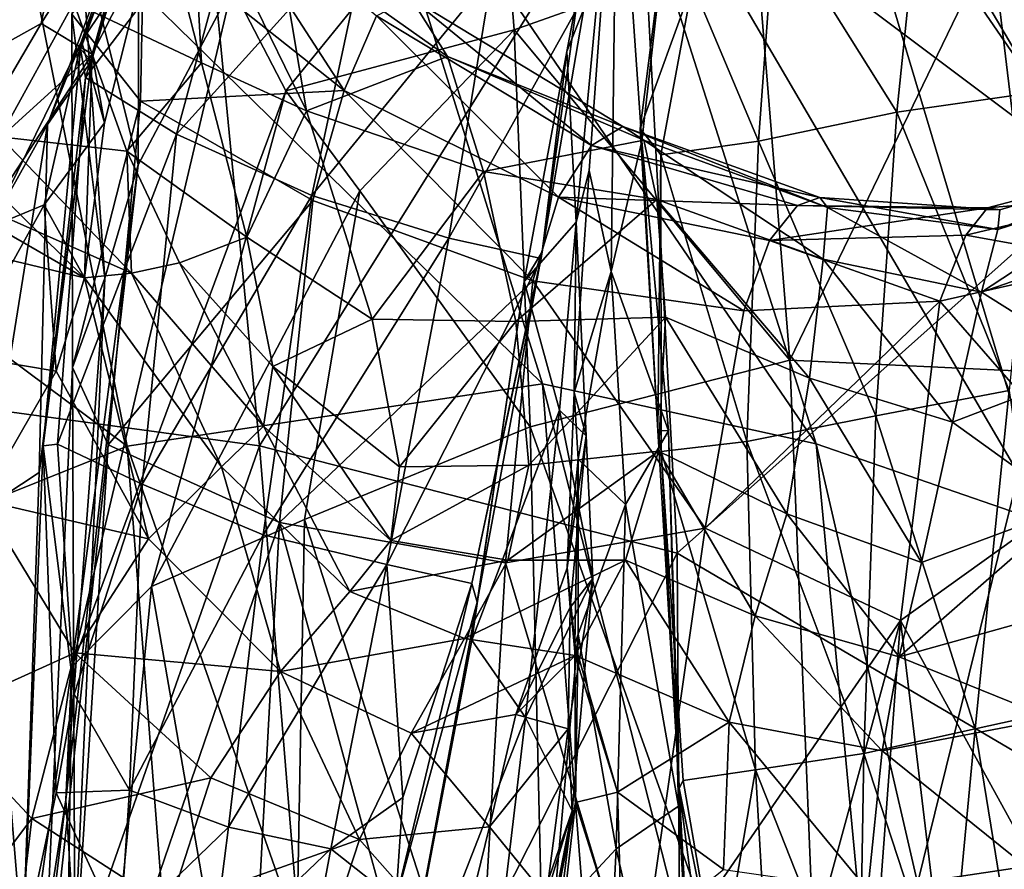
# Model space of a CAD drawing. Extents: x -76 to 76, y -20 to 79.
# Tile 151 of 175: x 2.91 to 4.61, y 9.81 to 11.28. Entities that reach past the tile are written whole.
import ezdxf

# ---------------------------------------------------------------- set-up
doc = ezdxf.new("R2010")
doc.units = 0

msp = doc.modelspace()

# ---------------------------------------------------------------- linework, layer by layer
for points in [[(4.696, 11.8915, 15.8033), (5.4039, 10.9604, 14.8328), (4.4946, 12.5074, 14.8461)], [(5.4039, 10.9604, 14.8328), (5.2051, 11.5149, 13.8989), (4.4946, 12.5074, 14.8461)], [(3.1834, 11.9671, 17.6502), (2.4352, 12.2056, 17.9434), (2.5946, 10.6405, 18.3667)], [(3.3208, 10.542, 18.0162), (3.1834, 11.9671, 17.6502), (2.5946, 10.6405, 18.3667)], [(3.1834, 11.9671, 17.6502), (3.3208, 10.542, 18.0162), (3.9784, 11.5983, 17.2399)], [(4.7707, 11.004, 16.619), (4.696, 11.8915, 15.8033), (3.9784, 11.5983, 17.2399)], [(2.8904, 11.5496, 11.5597), (3.4732, 11.732, 11.905), (3.8108, 10.6488, 11.2159)], [(3.9039, 11.7425, 12.3241), (4.2849, 10.5451, 11.6275), (3.4732, 11.732, 11.905)], [(4.2849, 10.5451, 11.6275), (3.8108, 10.6488, 11.2159), (3.4732, 11.732, 11.905)], [(4.2849, 10.5451, 11.6275), (3.9039, 11.7425, 12.3241), (4.6854, 10.4067, 12.0177)], [(3.9039, 11.7425, 12.3241), (4.3019, 11.6909, 12.7872), (4.6854, 10.4067, 12.0177)], [(3.1625, 11.7263, 0.3694), (3.0114, 11.2284, 0.3808), (3.1812, 11.708, 0.4789)], [(3.1625, 11.7263, 0.3694), (3.1669, 11.6503, 0.2881), (3.0114, 11.2284, 0.3808)], [(2.8486, 11.2204, 1.1363), (2.8463, 11.3516, 0.9523), (3.0293, 11.6963, 0.7592)], [(2.9431, 11.273, 1.1642), (2.8486, 11.2204, 1.1363), (3.0293, 11.6963, 0.7592)], [(2.9431, 11.273, 1.1642), (3.0293, 11.6963, 0.7592), (3.1272, 11.5659, 0.8241)], [(3.0114, 11.2284, 0.3808), (3.0302, 11.2082, 0.4782), (3.1812, 11.708, 0.4789)], [(3.1111, 11.5192, 0.6286), (3.1812, 11.708, 0.4789), (3.0302, 11.2082, 0.4782)], [(3.8694, 10.9289, 0.6769), (3.8529, 11.2242, 0.4669), (3.9401, 11.6826, 0.3837)], [(3.8529, 11.2242, 0.4669), (3.8822, 11.2983, 0.3512), (3.9401, 11.6826, 0.3837)], [(3.8915, 11.0184, 0.6735), (3.8694, 10.9289, 0.6769), (3.9401, 11.6826, 0.3837)], [(3.9295, 10.8434, 0.6771), (3.8915, 11.0184, 0.6735), (3.9401, 11.6826, 0.3837)], [(3.9831, 11.0689, 0.4684), (3.9295, 10.8434, 0.6771), (3.9401, 11.6826, 0.3837)], [(3.9831, 11.0689, 0.4684), (3.9401, 11.6826, 0.3837), (4.0275, 11.4624, 0.3163)], [(5.1833, 10.4102, 12.2619), (4.6854, 10.4067, 12.0177), (4.3019, 11.6909, 12.7872)], [(4.7867, 11.6867, 13.2646), (5.1833, 10.4102, 12.2619), (4.3019, 11.6909, 12.7872)], [(3.1669, 11.6503, 0.2881), (3.0197, 11.1792, 0.3165), (3.0114, 11.2284, 0.3808)], [(3.1669, 11.6503, 0.2881), (3.3059, 11.5558, 0.2233), (3.0197, 11.1792, 0.3165)], [(3.3668, 11.1561, 7.4169), (3.7342, 11.6094, 7.5591), (3.2738, 11.3359, 7.0558)], [(3.7342, 11.6094, 7.5591), (3.3668, 11.1561, 7.4169), (3.7618, 11.2619, 7.77)], [(3.7342, 11.6094, 7.5591), (3.7618, 11.2619, 7.77), (4.1807, 11.4106, 7.8589)], [(3.3208, 10.542, 18.0162), (4.0443, 10.3559, 17.5687), (3.9784, 11.5983, 17.2399)], [(4.7707, 11.004, 16.619), (3.9784, 11.5983, 17.2399), (4.0443, 10.3559, 17.5687)], [(3.1127, 11.5901, 6.4003), (3.0103, 11.4341, 5.8306), (3.1107, 11.0279, 6.416)], [(3.1127, 11.5901, 6.4003), (3.1107, 11.0279, 6.416), (3.2738, 11.3359, 7.0558)], [(3.0312, 11.2195, 1.2796), (2.9431, 11.273, 1.1642), (3.1272, 11.5659, 0.8241)], [(3.0312, 11.2195, 1.2796), (3.1272, 11.5659, 0.8241), (3.1334, 11.4214, 0.874)], [(3.4677, 11.157, 4.4116), (3.1207, 11.4323, 4.7577), (3.2057, 11.5617, 4.4122)], [(3.5236, 11.2859, 4.1779), (3.4677, 11.157, 4.4116), (3.2057, 11.5617, 4.4122)], [(2.8904, 11.5496, 11.5597), (3.092, 10.5414, 10.9072), (2.2878, 11.1406, 11.331)], [(3.092, 10.5414, 10.9072), (2.8904, 11.5496, 11.5597), (3.8108, 10.6488, 11.2159)], [(3.2208, 11.2047, 3.2773), (3.135, 11.5392, 3.4036), (2.9999, 11.3085, 3.0543)], [(3.3059, 11.5558, 0.2233), (3.1775, 11.0812, 0.2564), (3.0197, 11.1792, 0.3165)], [(3.135, 11.5392, 3.4036), (3.2208, 11.2047, 3.2773), (3.203, 11.5307, 3.5955)], [(3.3059, 11.5558, 0.2233), (3.5135, 11.4543, 0.1955), (3.1775, 11.0812, 0.2564)], [(3.203, 11.5307, 3.5955), (3.4025, 11.1216, 3.4788), (3.3515, 11.4247, 3.7602)], [(3.2208, 11.2047, 3.2773), (3.4025, 11.1216, 3.4788), (3.203, 11.5307, 3.5955)], [(4.7203, 11.5292, 0.2772), (4.6705, 11.1546, 0.2794), (4.4643, 11.5055, 0.243)], [(3.1111, 11.5192, 0.6286), (2.9538, 11.0979, 0.6376), (3.0131, 11.2421, 0.9247)], [(2.9538, 11.0979, 0.6376), (3.1111, 11.5192, 0.6286), (3.0302, 11.2082, 0.4782)], [(3.1111, 11.5192, 0.6286), (3.0131, 11.2421, 0.9247), (3.1334, 11.4214, 0.874)], [(4.2132, 11.4561, 0.2461), (4.4643, 11.5055, 0.243), (4.4243, 11.1192, 0.2385)], [(4.6705, 11.1546, 0.2794), (4.4243, 11.1192, 0.2385), (4.4643, 11.5055, 0.243)], [(3.5135, 11.4543, 0.1955), (3.4116, 10.975, 0.2268), (3.1775, 11.0812, 0.2564)], [(3.5135, 11.4543, 0.1955), (3.7234, 11.357, 0.2248), (3.4116, 10.975, 0.2268)], [(3.9801, 11.091, 0.3549), (3.9831, 11.0689, 0.4684), (4.0275, 11.4624, 0.3163)], [(3.9801, 11.091, 0.3549), (4.0275, 11.4624, 0.3163), (4.0707, 11.3412, 0.2803)], [(4.2132, 11.4561, 0.2461), (4.1848, 11.069, 0.2505), (4.0707, 11.3412, 0.2803)], [(4.1848, 11.069, 0.2505), (4.2132, 11.4561, 0.2461), (4.4243, 11.1192, 0.2385)], [(3.0103, 11.4341, 5.8306), (2.996, 11.2888, 5.2874), (3.0534, 10.8319, 5.8106)], [(3.1153, 11.1382, 4.8286), (2.996, 11.2888, 5.2874), (3.1207, 11.4323, 4.7577)], [(3.0103, 11.4341, 5.8306), (3.0534, 10.8319, 5.8106), (3.1107, 11.0279, 6.416)], [(3.0529, 11.1011, 1.4078), (3.1334, 11.4214, 0.874), (3.0131, 11.2421, 0.9247)], [(3.0529, 11.1011, 1.4078), (3.0312, 11.2195, 1.2796), (3.1334, 11.4214, 0.874)], [(3.1153, 11.1382, 4.8286), (3.1207, 11.4323, 4.7577), (3.4677, 11.157, 4.4116)], [(3.6465, 11.2157, 3.6315), (3.3515, 11.4247, 3.7602), (3.4025, 11.1216, 3.4788)], [(3.6465, 11.2157, 3.6315), (3.5828, 11.3173, 3.891), (3.3515, 11.4247, 3.7602)], [(4.2388, 10.6898, 8.1016), (4.1807, 11.4106, 7.8589), (3.7618, 11.2619, 7.77)], [(4.5888, 11.4135, 7.7073), (4.1807, 11.4106, 7.8589), (4.2388, 10.6898, 8.1016)], [(4.6781, 10.6691, 7.9257), (4.5888, 11.4135, 7.7073), (4.2388, 10.6898, 8.1016)], [(4.5888, 11.4135, 7.7073), (4.6781, 10.6691, 7.9257), (4.8757, 11.1791, 7.5251)], [(4.5888, 11.4135, 7.7073), (4.8757, 11.1791, 7.5251), (4.9734, 11.3896, 7.2877)], [(3.7234, 11.357, 0.2248), (3.6487, 10.9011, 0.2543), (3.4116, 10.975, 0.2268)], [(3.7234, 11.357, 0.2248), (3.8686, 11.2948, 0.2853), (3.6487, 10.9011, 0.2543)], [(2.9964, 10.159, 7.0579), (3.2738, 11.3359, 7.0558), (3.1107, 11.0279, 6.416)], [(3.3668, 11.1561, 7.4169), (3.2738, 11.3359, 7.0558), (2.9964, 10.159, 7.0579)], [(4.0156, 11.0457, 0.2959), (3.9801, 11.091, 0.3549), (4.0707, 11.3412, 0.2803)], [(4.1848, 11.069, 0.2505), (4.0156, 11.0457, 0.2959), (4.0707, 11.3412, 0.2803)], [(2.6808, 11.313, 2.8019), (2.8716, 11.0764, 2.6536), (2.9999, 11.3085, 3.0543)], [(2.8716, 11.0764, 2.6536), (3.0915, 11.0519, 2.9174), (2.9999, 11.3085, 3.0543)], [(3.2208, 11.2047, 3.2773), (2.9999, 11.3085, 3.0543), (3.0915, 11.0519, 2.9174)], [(3.5236, 11.2859, 4.1779), (3.5828, 11.3173, 3.891), (3.8957, 11.0615, 4.0443)], [(3.5828, 11.3173, 3.891), (3.9501, 11.0946, 3.7759), (3.8957, 11.0615, 4.0443)], [(3.5828, 11.3173, 3.891), (3.6465, 11.2157, 3.6315), (3.9501, 11.0946, 3.7759)], [(2.996, 11.2888, 5.2874), (2.9973, 10.6776, 5.295), (3.0534, 10.8319, 5.8106)], [(2.996, 11.2888, 5.2874), (3.1153, 11.1382, 4.8286), (2.9973, 10.6776, 5.295)], [(3.4677, 11.157, 4.4116), (3.5236, 11.2859, 4.1779), (3.8385, 10.9723, 4.2674)], [(3.5236, 11.2859, 4.1779), (3.8957, 11.0615, 4.0443), (3.8385, 10.9723, 4.2674)], [(3.8686, 11.2948, 0.2853), (3.8084, 10.8663, 0.3142), (3.6487, 10.9011, 0.2543)], [(3.8102, 10.8774, 0.3818), (3.8084, 10.8663, 0.3142), (3.8686, 11.2948, 0.2853)], [(3.8822, 11.2983, 0.3512), (3.8529, 11.2242, 0.4669), (3.8102, 10.8774, 0.3818)], [(3.8822, 11.2983, 0.3512), (3.8102, 10.8774, 0.3818), (3.8686, 11.2948, 0.2853)], [(2.8486, 11.2204, 1.1363), (2.9431, 11.273, 1.1642), (2.776, 10.9879, 1.5181)], [(2.9431, 11.273, 1.1642), (3.0312, 11.2195, 1.2796), (2.776, 10.9879, 1.5181)], [(3.3668, 11.1561, 7.4169), (3.4946, 10.9829, 7.6565), (3.7618, 11.2619, 7.77)], [(3.7896, 10.5748, 8.0403), (3.7618, 11.2619, 7.77), (3.4946, 10.9829, 7.6565)], [(3.7896, 10.5748, 8.0403), (4.2388, 10.6898, 8.1016), (3.7618, 11.2619, 7.77)], [(2.948, 10.9587, 1.4737), (3.0131, 11.2421, 0.9247), (2.8542, 10.9204, 0.9449)], [(2.9538, 11.0979, 0.6376), (2.8542, 10.9204, 0.9449), (3.0131, 11.2421, 0.9247)], [(2.948, 10.9587, 1.4737), (3.0529, 11.1011, 1.4078), (3.0131, 11.2421, 0.9247)], [(3.0312, 11.2195, 1.2796), (2.8718, 10.9761, 1.7518), (2.776, 10.9879, 1.5181)], [(2.8718, 10.9761, 1.7518), (3.0312, 11.2195, 1.2796), (3.0178, 10.8328, 2.1261)], [(2.9465, 10.5419, 0.3703), (3.0114, 11.2284, 0.3808), (3.0197, 11.1792, 0.3165)], [(3.0114, 11.2284, 0.3808), (2.9465, 10.5419, 0.3703), (3.0302, 11.2082, 0.4782)], [(3.0312, 11.2195, 1.2796), (3.0529, 11.1011, 1.4078), (3.0178, 10.8328, 2.1261)], [(3.709, 11.0169, 3.3785), (3.6465, 11.2157, 3.6315), (3.4025, 11.1216, 3.4788)], [(3.6465, 11.2157, 3.6315), (3.709, 11.0169, 3.3785), (3.9862, 11.0707, 3.546)], [(3.6465, 11.2157, 3.6315), (3.9862, 11.0707, 3.546), (3.9501, 11.0946, 3.7759)], [(3.8529, 11.2242, 0.4669), (3.8694, 10.9289, 0.6769), (3.7791, 10.826, 0.4896)], [(3.8529, 11.2242, 0.4669), (3.7791, 10.826, 0.4896), (3.8102, 10.8774, 0.3818)], [(2.9465, 10.5419, 0.3703), (2.9398, 10.4955, 0.4559), (3.0302, 11.2082, 0.4782)], [(2.9538, 11.0979, 0.6376), (3.0302, 11.2082, 0.4782), (2.9398, 10.4955, 0.4559)], [(3.2992, 10.9032, 3.1405), (3.2208, 11.2047, 3.2773), (3.0915, 11.0519, 2.9174)], [(3.2208, 11.2047, 3.2773), (3.2992, 10.9032, 3.1405), (3.4025, 11.1216, 3.4788)], [(2.9713, 10.5447, 0.3176), (2.9465, 10.5419, 0.3703), (3.0197, 11.1792, 0.3165)], [(2.9713, 10.5447, 0.3176), (3.0197, 11.1792, 0.3165), (3.1775, 11.0812, 0.2564)], [(3.1342, 10.2982, 7.4927), (3.3668, 11.1561, 7.4169), (2.9964, 10.159, 7.0579)], [(3.4136, 10.9666, 4.5118), (3.1153, 11.1382, 4.8286), (3.4677, 11.157, 4.4116)], [(3.3668, 11.1561, 7.4169), (3.1342, 10.2982, 7.4927), (3.4946, 10.9829, 7.6565)], [(3.4136, 10.9666, 4.5118), (3.4677, 11.157, 4.4116), (3.794, 10.8276, 4.3615)], [(3.4677, 11.157, 4.4116), (3.8385, 10.9723, 4.2674), (3.794, 10.8276, 4.3615)], [(4.6705, 11.1546, 0.2794), (4.6186, 10.6377, 0.3019), (4.4243, 11.1192, 0.2385)], [(3.092, 10.5414, 10.9072), (2.341, 10.2405, 10.7713), (2.2878, 11.1406, 11.331)], [(3.1153, 11.1382, 4.8286), (3.0592, 10.5436, 4.8777), (2.9973, 10.6776, 5.295)], [(3.1153, 11.1382, 4.8286), (3.4136, 10.9666, 4.5118), (3.0592, 10.5436, 4.8777)], [(3.2992, 10.9032, 3.1405), (3.5163, 10.7611, 3.2346), (3.4025, 11.1216, 3.4788)], [(3.709, 11.0169, 3.3785), (3.4025, 11.1216, 3.4788), (3.5163, 10.7611, 3.2346)], [(4.1848, 11.069, 0.2505), (4.4243, 11.1192, 0.2385), (4.388, 10.5936, 0.2609)], [(4.6186, 10.6377, 0.3019), (4.388, 10.5936, 0.2609), (4.4243, 11.1192, 0.2385)], [(2.8473, 10.4347, 0.6025), (2.9538, 11.0979, 0.6376), (2.9398, 10.4955, 0.4559)], [(2.9538, 11.0979, 0.6376), (2.8473, 10.4347, 0.6025), (2.8542, 10.9204, 0.9449)], [(3.0529, 11.1011, 1.4078), (2.948, 10.9587, 1.4737), (3.0178, 10.8328, 2.1261)], [(3.1179, 10.4753, 0.2695), (2.9713, 10.5447, 0.3176), (3.1775, 11.0812, 0.2564)], [(3.1179, 10.4753, 0.2695), (3.1775, 11.0812, 0.2564), (3.4116, 10.975, 0.2268)], [(3.8957, 11.0615, 4.0443), (3.9501, 11.0946, 3.7759), (4.2908, 10.9714, 3.8402)], [(4.304, 10.9546, 3.6234), (4.2908, 10.9714, 3.8402), (3.9501, 11.0946, 3.7759)], [(3.9862, 11.0707, 3.546), (4.304, 10.9546, 3.6234), (3.9501, 11.0946, 3.7759)], [(3.9801, 11.091, 0.3549), (4.0105, 10.568, 0.3876), (3.9831, 11.0689, 0.4684)], [(3.9801, 11.091, 0.3549), (4.0156, 11.0457, 0.2959), (4.0105, 10.568, 0.3876)], [(2.8716, 11.0764, 2.6536), (2.6895, 11.0218, 2.3636), (3.0993, 10.8405, 2.5807)], [(2.8716, 11.0764, 2.6536), (3.0993, 10.8405, 2.5807), (3.0915, 11.0519, 2.9174)], [(3.709, 11.0169, 3.3785), (4.009, 10.968, 3.302), (3.9862, 11.0707, 3.546)], [(3.9295, 10.8434, 0.6771), (3.9831, 11.0689, 0.4684), (4.029, 10.5676, 0.491)], [(4.0105, 10.568, 0.3876), (4.029, 10.5676, 0.491), (3.9831, 11.0689, 0.4684)], [(4.304, 10.9546, 3.6234), (3.9862, 11.0707, 3.546), (4.2967, 10.8646, 3.3952)], [(3.9862, 11.0707, 3.546), (4.009, 10.968, 3.302), (4.2967, 10.8646, 3.3952)], [(4.1848, 11.069, 0.2505), (4.1649, 10.5492, 0.2767), (4.0156, 11.0457, 0.2959)], [(4.1649, 10.5492, 0.2767), (4.1848, 11.069, 0.2505), (4.388, 10.5936, 0.2609)], [(3.2992, 10.9032, 3.1405), (3.0915, 11.0519, 2.9174), (3.1823, 10.8588, 2.8149)], [(3.0993, 10.8405, 2.5807), (3.1823, 10.8588, 2.8149), (3.0915, 11.0519, 2.9174)], [(3.8957, 11.0615, 4.0443), (4.2526, 10.9575, 4.1051), (3.8385, 10.9723, 4.2674)], [(4.2526, 10.9575, 4.1051), (3.8957, 11.0615, 4.0443), (4.2908, 10.9714, 3.8402)], [(4.0156, 11.0457, 0.2959), (4.0166, 10.5317, 0.3265), (4.0105, 10.568, 0.3876)], [(4.1649, 10.5492, 0.2767), (4.0166, 10.5317, 0.3265), (4.0156, 11.0457, 0.2959)], [(2.9858, 9.929, 6.4887), (2.9964, 10.159, 7.0579), (3.1107, 11.0279, 6.416)], [(2.9858, 9.929, 6.4887), (3.1107, 11.0279, 6.416), (3.0534, 10.8319, 5.8106)], [(4.8688, 11.0295, 4.1833), (4.8364, 10.9754, 4.431), (4.5814, 10.9535, 4.2037)], [(4.8688, 11.0295, 4.1833), (4.5814, 10.9535, 4.2037), (4.6028, 10.9505, 3.9284)], [(4.8695, 11.004, 3.6367), (4.884, 11.0348, 3.8846), (4.5989, 10.9161, 3.7061)], [(4.884, 11.0348, 3.8846), (4.6028, 10.9505, 3.9284), (4.5989, 10.9161, 3.7061)], [(4.884, 11.0348, 3.8846), (4.8688, 11.0295, 4.1833), (4.6028, 10.9505, 3.9284)], [(2.6895, 11.0218, 2.3636), (2.595, 10.9335, 2.0618), (3.0178, 10.8328, 2.1261)], [(2.6895, 11.0218, 2.3636), (3.0178, 10.8328, 2.1261), (3.0993, 10.8405, 2.5807)], [(3.7647, 10.7568, 3.111), (3.709, 11.0169, 3.3785), (3.5163, 10.7611, 3.2346)], [(3.709, 11.0169, 3.3785), (3.7647, 10.7568, 3.111), (4.009, 10.968, 3.302)], [(3.8694, 10.9289, 0.6769), (3.8915, 11.0184, 0.6735), (3.8657, 10.634, 1.0457)], [(3.8915, 11.0184, 0.6735), (3.9295, 10.8434, 0.6771), (3.8657, 10.634, 1.0457)], [(4.7499, 9.9412, 17.0004), (4.7707, 11.004, 16.619), (4.0443, 10.3559, 17.5687)], [(4.8695, 11.004, 3.6367), (4.5989, 10.9161, 3.7061), (4.5711, 10.8077, 3.4829)], [(4.8312, 10.8984, 3.3901), (4.8695, 11.004, 3.6367), (4.5711, 10.8077, 3.4829)], [(3.1342, 10.2982, 7.4927), (3.3987, 10.4142, 7.8134), (3.4946, 10.9829, 7.6565)], [(3.3987, 10.4142, 7.8134), (3.7896, 10.5748, 8.0403), (3.4946, 10.9829, 7.6565)], [(2.595, 10.9335, 2.0618), (2.8718, 10.9761, 1.7518), (3.0178, 10.8328, 2.1261)], [(3.4136, 10.9666, 4.5118), (3.3558, 10.4089, 4.5674), (3.0592, 10.5436, 4.8777)], [(3.3275, 10.3878, 0.2465), (3.1179, 10.4753, 0.2695), (3.4116, 10.975, 0.2268)], [(3.3275, 10.3878, 0.2465), (3.4116, 10.975, 0.2268), (3.6487, 10.9011, 0.2543)], [(3.4136, 10.9666, 4.5118), (3.794, 10.8276, 4.3615), (3.3558, 10.4089, 4.5674)], [(3.7647, 10.7568, 3.111), (4.0238, 10.7645, 2.9911), (4.009, 10.968, 3.302)], [(4.1596, 10.7752, 4.4025), (3.794, 10.8276, 4.3615), (3.8385, 10.9723, 4.2674)], [(4.2526, 10.9575, 4.1051), (4.2041, 10.8973, 4.3239), (3.8385, 10.9723, 4.2674)], [(4.2041, 10.8973, 4.3239), (4.1596, 10.7752, 4.4025), (3.8385, 10.9723, 4.2674)], [(4.2732, 10.6589, 3.0961), (4.2967, 10.8646, 3.3952), (4.009, 10.968, 3.302)], [(4.0238, 10.7645, 2.9911), (4.2732, 10.6589, 3.0961), (4.009, 10.968, 3.302)], [(4.2526, 10.9575, 4.1051), (4.2908, 10.9714, 3.8402), (4.6028, 10.9505, 3.9284)], [(4.304, 10.9546, 3.6234), (4.5989, 10.9161, 3.7061), (4.2908, 10.9714, 3.8402)], [(4.5989, 10.9161, 3.7061), (4.6028, 10.9505, 3.9284), (4.2908, 10.9714, 3.8402)], [(4.8364, 10.9754, 4.431), (4.7993, 10.86, 4.5253), (4.5437, 10.9067, 4.429)], [(4.8364, 10.9754, 4.431), (4.5437, 10.9067, 4.429), (4.5814, 10.9535, 4.2037)], [(2.948, 10.9587, 1.4737), (2.8038, 10.6986, 1.4854), (2.9689, 10.6709, 2.027)], [(2.8038, 10.6986, 1.4854), (2.948, 10.9587, 1.4737), (2.8542, 10.9204, 0.9449)], [(2.948, 10.9587, 1.4737), (2.9689, 10.6709, 2.027), (3.0178, 10.8328, 2.1261)], [(4.2526, 10.9575, 4.1051), (4.5814, 10.9535, 4.2037), (4.2041, 10.8973, 4.3239)], [(4.5814, 10.9535, 4.2037), (4.5437, 10.9067, 4.429), (4.2041, 10.8973, 4.3239)], [(4.5814, 10.9535, 4.2037), (4.2526, 10.9575, 4.1051), (4.6028, 10.9505, 3.9284)], [(4.304, 10.9546, 3.6234), (4.2967, 10.8646, 3.3952), (4.5711, 10.8077, 3.4829)], [(4.5989, 10.9161, 3.7061), (4.304, 10.9546, 3.6234), (4.5711, 10.8077, 3.4829)], [(3.8694, 10.9289, 0.6769), (3.8404, 10.6037, 0.67), (3.7791, 10.826, 0.4896)], [(3.8694, 10.9289, 0.6769), (3.8865, 10.5592, 1.0334), (3.8404, 10.6037, 0.67)], [(3.8865, 10.5592, 1.0334), (3.8694, 10.9289, 0.6769), (3.8657, 10.634, 1.0457)], [(3.3439, 10.6788, 2.9595), (3.2992, 10.9032, 3.1405), (3.1823, 10.8588, 2.8149)], [(3.2992, 10.9032, 3.1405), (3.3439, 10.6788, 2.9595), (3.5163, 10.7611, 3.2346)], [(3.5416, 10.3364, 0.269), (3.3275, 10.3878, 0.2465), (3.6487, 10.9011, 0.2543)], [(3.5416, 10.3364, 0.269), (3.6487, 10.9011, 0.2543), (3.8084, 10.8663, 0.3142)], [(4.1596, 10.7752, 4.4025), (4.2041, 10.8973, 4.3239), (4.4987, 10.7919, 4.5015)], [(4.2041, 10.8973, 4.3239), (4.5437, 10.9067, 4.429), (4.4987, 10.7919, 4.5015)], [(4.7993, 10.86, 4.5253), (4.4987, 10.7919, 4.5015), (4.5437, 10.9067, 4.429)], [(4.7746, 10.6796, 3.0951), (4.8312, 10.8984, 3.3901), (4.5711, 10.8077, 3.4829)], [(3.6979, 10.2712, 0.3793), (3.6888, 10.3034, 0.3192), (3.8102, 10.8774, 0.3818)], [(3.6888, 10.3034, 0.3192), (3.8084, 10.8663, 0.3142), (3.8102, 10.8774, 0.3818)], [(3.6979, 10.2712, 0.3793), (3.8102, 10.8774, 0.3818), (3.7791, 10.826, 0.4896)], [(3.0993, 10.8405, 2.5807), (3.328, 10.5755, 2.7014), (3.1823, 10.8588, 2.8149)], [(3.328, 10.5755, 2.7014), (3.3439, 10.6788, 2.9595), (3.1823, 10.8588, 2.8149)], [(3.6888, 10.3034, 0.3192), (3.5416, 10.3364, 0.269), (3.8084, 10.8663, 0.3142)], [(4.2732, 10.6589, 3.0961), (4.5208, 10.5829, 3.2046), (4.2967, 10.8646, 3.3952)], [(4.5208, 10.5829, 3.2046), (4.5711, 10.8077, 3.4829), (4.2967, 10.8646, 3.3952)], [(4.7993, 10.86, 4.5253), (4.7695, 10.4822, 4.5312), (4.4987, 10.7919, 4.5015)], [(3.0993, 10.8405, 2.5807), (3.0178, 10.8328, 2.1261), (3.2553, 10.5054, 2.4615)], [(3.328, 10.5755, 2.7014), (3.0993, 10.8405, 2.5807), (3.2553, 10.5054, 2.4615)], [(3.9295, 10.8434, 0.6771), (3.8729, 10.5187, 1.0338), (3.8657, 10.634, 1.0457)], [(3.9295, 10.8434, 0.6771), (3.9547, 10.4401, 0.6678), (3.8729, 10.5187, 1.0338)], [(3.9547, 10.4401, 0.6678), (3.9295, 10.8434, 0.6771), (4.029, 10.5676, 0.491)], [(2.9689, 10.6709, 2.027), (3.1288, 10.3806, 2.3358), (3.0178, 10.8328, 2.1261)], [(3.0014, 9.6781, 5.9007), (2.9858, 9.929, 6.4887), (3.0534, 10.8319, 5.8106)], [(3.0014, 9.6781, 5.9007), (3.0534, 10.8319, 5.8106), (2.9973, 10.6776, 5.295)], [(3.1288, 10.3806, 2.3358), (3.2553, 10.5054, 2.4615), (3.0178, 10.8328, 2.1261)], [(3.794, 10.8276, 4.3615), (3.7469, 10.339, 4.3998), (3.3558, 10.4089, 4.5674)], [(3.6888, 10.2053, 0.476), (3.7791, 10.826, 0.4896), (3.8404, 10.6037, 0.67)], [(3.6888, 10.2053, 0.476), (3.6979, 10.2712, 0.3793), (3.7791, 10.826, 0.4896)], [(4.0923, 10.3994, 4.4106), (3.7469, 10.339, 4.3998), (3.794, 10.8276, 4.3615)], [(4.1596, 10.7752, 4.4025), (4.0923, 10.3994, 4.4106), (3.794, 10.8276, 4.3615)], [(4.5208, 10.5829, 3.2046), (4.7746, 10.6796, 3.0951), (4.5711, 10.8077, 3.4829)], [(4.1596, 10.7752, 4.4025), (4.4987, 10.7919, 4.5015), (4.0923, 10.3994, 4.4106)], [(4.4987, 10.7919, 4.5015), (4.4309, 10.2396, 4.4965), (4.0923, 10.3994, 4.4106)], [(4.7695, 10.4822, 4.5312), (4.4309, 10.2396, 4.4965), (4.4987, 10.7919, 4.5015)], [(3.3439, 10.6788, 2.9595), (3.5634, 10.5056, 3.0317), (3.5163, 10.7611, 3.2346)], [(3.7647, 10.7568, 3.111), (3.5163, 10.7611, 3.2346), (3.5634, 10.5056, 3.0317)], [(3.7873, 10.5081, 2.8573), (3.7647, 10.7568, 3.111), (3.5634, 10.5056, 3.0317)], [(3.7647, 10.7568, 3.111), (3.7873, 10.5081, 2.8573), (4.0238, 10.7645, 2.9911)], [(3.7873, 10.5081, 2.8573), (4.0119, 10.5324, 2.6953), (4.0238, 10.7645, 2.9911)], [(4.0238, 10.7645, 2.9911), (4.0119, 10.5324, 2.6953), (4.2338, 10.4242, 2.8045)], [(4.2732, 10.6589, 3.0961), (4.0238, 10.7645, 2.9911), (4.2338, 10.4242, 2.8045)], [(2.8038, 10.6986, 1.4854), (2.8403, 10.4479, 2.0096), (2.9689, 10.6709, 2.027)], [(4.2388, 10.6898, 8.1016), (3.7896, 10.5748, 8.0403), (4.3018, 9.1424, 8.4618)], [(4.6781, 10.6691, 7.9257), (4.2388, 10.6898, 8.1016), (4.3018, 9.1424, 8.4618)], [(3.1288, 10.3806, 2.3358), (2.9689, 10.6709, 2.027), (2.8403, 10.4479, 2.0096)], [(2.9424, 9.4765, 5.4096), (3.0014, 9.6781, 5.9007), (2.9973, 10.6776, 5.295)], [(2.9424, 9.4765, 5.4096), (2.9973, 10.6776, 5.295), (3.0592, 10.5436, 4.8777)], [(3.328, 10.5755, 2.7014), (3.5482, 10.378, 2.7964), (3.3439, 10.6788, 2.9595)], [(3.5482, 10.378, 2.7964), (3.5634, 10.5056, 3.0317), (3.3439, 10.6788, 2.9595)], [(4.7746, 10.6796, 3.0951), (4.5208, 10.5829, 3.2046), (4.725, 10.4356, 2.8148)], [(4.2732, 10.6589, 3.0961), (4.2338, 10.4242, 2.8045), (4.4669, 10.3398, 2.9294)], [(4.5208, 10.5829, 3.2046), (4.2732, 10.6589, 3.0961), (4.4669, 10.3398, 2.9294)], [(4.7761, 9.0815, 8.2782), (4.6781, 10.6691, 7.9257), (4.3018, 9.1424, 8.4618)], [(3.3208, 10.542, 18.0162), (2.5946, 10.6405, 18.3667), (2.7654, 8.9562, 18.4727)], [(3.092, 10.5414, 10.9072), (3.8108, 10.6488, 11.2159), (4.0298, 7.8663, 9.645)], [(4.2849, 10.5451, 11.6275), (4.5456, 7.7664, 9.8759), (3.8108, 10.6488, 11.2159)], [(4.5456, 7.7664, 9.8759), (4.0298, 7.8663, 9.645), (3.8108, 10.6488, 11.2159)], [(4.6186, 10.6377, 0.3019), (4.5598, 10.0518, 0.3024), (4.388, 10.5936, 0.2609)], [(4.5598, 10.0518, 0.3024), (4.6186, 10.6377, 0.3019), (4.6967, 10.0816, 0.3582)], [(3.8865, 10.5592, 1.0334), (3.8657, 10.634, 1.0457), (3.8537, 10.3304, 1.601)], [(3.8537, 10.3304, 1.601), (3.8657, 10.634, 1.0457), (3.8729, 10.5187, 1.0338)], [(3.7816, 10.0713, 0.6356), (3.6888, 10.2053, 0.476), (3.8404, 10.6037, 0.67)], [(3.7816, 10.0713, 0.6356), (3.8404, 10.6037, 0.67), (3.8978, 10.3119, 0.9999)], [(3.8865, 10.5592, 1.0334), (3.8978, 10.3119, 0.9999), (3.8404, 10.6037, 0.67)], [(4.1649, 10.5492, 0.2767), (4.388, 10.5936, 0.2609), (4.3671, 10.0093, 0.2706)], [(4.5598, 10.0518, 0.3024), (4.3671, 10.0093, 0.2706), (4.388, 10.5936, 0.2609)], [(3.328, 10.5755, 2.7014), (3.2553, 10.5054, 2.4615), (3.4773, 10.2894, 2.5818)], [(3.5482, 10.378, 2.7964), (3.328, 10.5755, 2.7014), (3.4773, 10.2894, 2.5818)], [(3.7896, 10.5748, 8.0403), (3.3987, 10.4142, 7.8134), (3.8239, 9.0914, 8.4443)], [(3.7896, 10.5748, 8.0403), (3.8239, 9.0914, 8.4443), (4.3018, 9.1424, 8.4618)], [(3.9547, 10.4401, 0.6678), (4.029, 10.5676, 0.491), (4.0466, 9.9179, 0.4732)], [(4.0476, 9.9494, 0.3808), (4.0105, 10.568, 0.3876), (4.0166, 10.5317, 0.3265)], [(4.0105, 10.568, 0.3876), (4.0476, 9.9494, 0.3808), (4.029, 10.5676, 0.491)], [(4.0476, 9.9494, 0.3808), (4.0466, 9.9179, 0.4732), (4.029, 10.5676, 0.491)], [(4.5208, 10.5829, 3.2046), (4.4669, 10.3398, 2.9294), (4.725, 10.4356, 2.8148)], [(3.8588, 10.2616, 1.5889), (3.8865, 10.5592, 1.0334), (3.8537, 10.3304, 1.601)], [(3.8865, 10.5592, 1.0334), (3.8588, 10.2616, 1.5889), (3.8978, 10.3119, 0.9999)], [(3.092, 10.5414, 10.9072), (3.308, 7.7673, 9.5308), (2.341, 10.2405, 10.7713)], [(3.434, 9.1512, 17.9675), (3.3208, 10.542, 18.0162), (2.7654, 8.9562, 18.4727)], [(2.9465, 10.5419, 0.3703), (2.969, 9.941, 0.3484), (2.9116, 9.6694, 0.3962)], [(2.9398, 10.4955, 0.4559), (2.9465, 10.5419, 0.3703), (2.9116, 9.6694, 0.3962)], [(2.9809, 9.3136, 5.0027), (2.9424, 9.4765, 5.4096), (3.0592, 10.5436, 4.8777)], [(2.9465, 10.5419, 0.3703), (2.9713, 10.5447, 0.3176), (3, 10.1121, 0.3155)], [(2.969, 9.941, 0.3484), (2.9465, 10.5419, 0.3703), (3, 10.1121, 0.3155)], [(2.9713, 10.5447, 0.3176), (3.1179, 10.4753, 0.2695), (3, 10.1121, 0.3155)], [(2.9809, 9.3136, 5.0027), (3.0592, 10.5436, 4.8777), (3.3558, 10.4089, 4.5674)], [(3.308, 7.7673, 9.5308), (3.092, 10.5414, 10.9072), (4.0298, 7.8663, 9.645)], [(3.3208, 10.542, 18.0162), (3.434, 9.1512, 17.9675), (4.0443, 10.3559, 17.5687)], [(4.1649, 10.5492, 0.2767), (4.1797, 9.9811, 0.2833), (4.0166, 10.5317, 0.3265)], [(4.1797, 9.9811, 0.2833), (4.1649, 10.5492, 0.2767), (4.3671, 10.0093, 0.2706)], [(4.2849, 10.5451, 11.6275), (4.6854, 10.4067, 12.0177), (4.9584, 7.6259, 10.0732)], [(4.5456, 7.7664, 9.8759), (4.2849, 10.5451, 11.6275), (4.9584, 7.6259, 10.0732)], [(3.7509, 10.3441, 2.6455), (3.9548, 10.3439, 2.497), (4.0119, 10.5324, 2.6953)], [(3.7873, 10.5081, 2.8573), (3.7509, 10.3441, 2.6455), (4.0119, 10.5324, 2.6953)], [(3.8669, 10.1989, 1.5913), (3.8537, 10.3304, 1.601), (3.8729, 10.5187, 1.0338)], [(3.8669, 10.1989, 1.5913), (3.8729, 10.5187, 1.0338), (3.8727, 10.2156, 0.9967)], [(3.9547, 10.4401, 0.6678), (3.8727, 10.2156, 0.9967), (3.8729, 10.5187, 1.0338)], [(3.9548, 10.3439, 2.497), (4.1788, 10.2473, 2.599), (4.0119, 10.5324, 2.6953)], [(4.1788, 10.2473, 2.599), (4.2338, 10.4242, 2.8045), (4.0119, 10.5324, 2.6953)], [(4.1797, 9.9811, 0.2833), (4.0544, 9.9626, 0.3252), (4.0166, 10.5317, 0.3265)], [(4.0544, 9.9626, 0.3252), (4.0476, 9.9494, 0.3808), (4.0166, 10.5317, 0.3265)], [(3.1288, 10.3806, 2.3358), (3.3571, 10.1508, 2.441), (3.2553, 10.5054, 2.4615)], [(3.3571, 10.1508, 2.441), (3.4773, 10.2894, 2.5818), (3.2553, 10.5054, 2.4615)], [(3.7509, 10.3441, 2.6455), (3.7873, 10.5081, 2.8573), (3.5482, 10.378, 2.7964)], [(3.7873, 10.5081, 2.8573), (3.5634, 10.5056, 3.0317), (3.5482, 10.378, 2.7964)], [(2.8473, 10.4347, 0.6025), (2.9398, 10.4955, 0.4559), (2.9116, 9.6694, 0.3962)], [(4.7695, 10.4822, 4.5312), (4.7593, 9.6411, 4.5134), (4.4309, 10.2396, 4.4965)], [(3.1179, 10.4753, 0.2695), (3.0957, 9.9457, 0.2851), (3, 10.1121, 0.3155)], [(3.1179, 10.4753, 0.2695), (3.3275, 10.3878, 0.2465), (3.0957, 9.9457, 0.2851)], [(3.0016, 10.1835, 2.2677), (2.8403, 10.4479, 2.0096), (2.7603, 10.0743, 1.9735)], [(2.7676, 9.6973, 0.5473), (2.8473, 10.4347, 0.6025), (2.9116, 9.6694, 0.3962)], [(3.0016, 10.1835, 2.2677), (3.1288, 10.3806, 2.3358), (2.8403, 10.4479, 2.0096)], [(3.9547, 10.4401, 0.6678), (3.9383, 9.8442, 0.6254), (3.8727, 10.2156, 0.9967)], [(3.9383, 9.8442, 0.6254), (3.9547, 10.4401, 0.6678), (4.0466, 9.9179, 0.4732)], [(4.7077, 10.2546, 2.6117), (4.725, 10.4356, 2.8148), (4.4281, 10.1766, 2.7158)], [(4.725, 10.4356, 2.8148), (4.4669, 10.3398, 2.9294), (4.4281, 10.1766, 2.7158)], [(3.3987, 10.4142, 7.8134), (3.1342, 10.2982, 7.4927), (3.3717, 8.928, 8.2377)], [(3.3987, 10.4142, 7.8134), (3.3717, 8.928, 8.2377), (3.8239, 9.0914, 8.4443)], [(4.1788, 10.2473, 2.599), (4.4281, 10.1766, 2.7158), (4.2338, 10.4242, 2.8045)], [(4.4281, 10.1766, 2.7158), (4.4669, 10.3398, 2.9294), (4.2338, 10.4242, 2.8045)], [(3.2889, 9.1785, 4.6674), (2.9809, 9.3136, 5.0027), (3.3558, 10.4089, 4.5674)], [(3.2889, 9.1785, 4.6674), (3.3558, 10.4089, 4.5674), (3.6818, 9.2178, 4.4552)], [(3.3558, 10.4089, 4.5674), (3.7469, 10.339, 4.3998), (3.6818, 9.2178, 4.4552)], [(4.0923, 10.3994, 4.4106), (3.9749, 9.5776, 4.4178), (3.7469, 10.339, 4.3998)], [(3.9749, 9.5776, 4.4178), (4.0923, 10.3994, 4.4106), (4.4309, 10.2396, 4.4965)], [(3.1288, 10.3806, 2.3358), (3.0016, 10.1835, 2.2677), (3.3571, 10.1508, 2.441)], [(3.3275, 10.3878, 0.2465), (3.2673, 9.8817, 0.2706), (3.0957, 9.9457, 0.2851)], [(3.3275, 10.3878, 0.2465), (3.5416, 10.3364, 0.269), (3.2673, 9.8817, 0.2706)], [(3.7509, 10.3441, 2.6455), (3.5482, 10.378, 2.7964), (3.4773, 10.2894, 2.5818)], [(3.434, 9.1512, 17.9675), (4.0522, 9.0715, 17.5236), (4.0443, 10.3559, 17.5687)], [(4.7499, 9.9412, 17.0004), (4.0443, 10.3559, 17.5687), (4.0522, 9.0715, 17.5236)], [(3.5416, 10.3364, 0.269), (3.4445, 9.8442, 0.2881), (3.2673, 9.8817, 0.2706)], [(3.4445, 9.8442, 0.2881), (3.5416, 10.3364, 0.269), (3.5691, 9.9332, 0.3201)], [(3.6761, 10.2083, 2.4845), (3.7509, 10.3441, 2.6455), (3.4773, 10.2894, 2.5818)], [(3.5416, 10.3364, 0.269), (3.6888, 10.3034, 0.3192), (3.5691, 9.9332, 0.3201)], [(3.7509, 10.3441, 2.6455), (3.6761, 10.2083, 2.4845), (3.9548, 10.3439, 2.497)], [(3.6761, 10.2083, 2.4845), (3.8675, 10.1789, 2.2338), (3.9548, 10.3439, 2.497)], [(3.9749, 9.5776, 4.4178), (3.6818, 9.2178, 4.4552), (3.7469, 10.339, 4.3998)], [(3.8588, 10.2616, 1.5889), (3.8537, 10.3304, 1.601), (3.765, 10.0765, 2.115)], [(3.8537, 10.3304, 1.601), (3.8675, 10.1789, 2.2338), (3.765, 10.0765, 2.115)], [(3.8537, 10.3304, 1.601), (3.8669, 10.1989, 1.5913), (3.8675, 10.1789, 2.2338)], [(3.9548, 10.3439, 2.497), (3.8675, 10.1789, 2.2338), (4.1338, 10.0634, 2.4646)], [(4.1788, 10.2473, 2.599), (3.9548, 10.3439, 2.497), (4.1338, 10.0634, 2.4646)], [(3.8624, 9.9097, 0.9482), (3.7816, 10.0713, 0.6356), (3.8978, 10.3119, 0.9999)], [(3.8588, 10.2616, 1.5889), (3.8555, 10.052, 1.556), (3.8978, 10.3119, 0.9999)], [(3.8624, 9.9097, 0.9482), (3.8978, 10.3119, 0.9999), (3.8555, 10.052, 1.556)], [(3.1342, 10.2982, 7.4927), (2.9964, 10.159, 7.0579), (2.9744, 8.6519, 7.854)], [(3.1342, 10.2982, 7.4927), (2.9744, 8.6519, 7.854), (3.3717, 8.928, 8.2377)], [(3.6979, 10.2712, 0.3793), (3.5571, 9.7555, 0.3577), (3.6888, 10.3034, 0.3192)], [(3.5571, 9.7555, 0.3577), (3.5691, 9.9332, 0.3201), (3.6888, 10.3034, 0.3192)], [(3.6761, 10.2083, 2.4845), (3.4773, 10.2894, 2.5818), (3.3571, 10.1508, 2.441)], [(3.6979, 10.2712, 0.3793), (3.6888, 10.2053, 0.476), (3.5505, 9.4802, 0.4139)], [(3.5571, 9.7555, 0.3577), (3.6979, 10.2712, 0.3793), (3.5505, 9.4802, 0.4139)], [(3.8588, 10.2616, 1.5889), (3.765, 10.0765, 2.115), (3.8555, 10.052, 1.556)], [(4.1788, 10.2473, 2.599), (4.1338, 10.0634, 2.4646), (4.3989, 10.014, 2.5606)], [(4.4281, 10.1766, 2.7158), (4.1788, 10.2473, 2.599), (4.3989, 10.014, 2.5606)], [(4.7077, 10.2546, 2.6117), (4.4281, 10.1766, 2.7158), (4.6921, 10.0696, 2.4789)], [(3.308, 7.7673, 9.5308), (2.5959, 7.5329, 9.5553), (2.341, 10.2405, 10.7713)], [(4.1075, 9.0544, 4.4587), (3.9749, 9.5776, 4.4178), (4.4309, 10.2396, 4.4965)], [(4.3033, 8.5338, 4.4678), (4.1075, 9.0544, 4.4587), (4.4309, 10.2396, 4.4965)], [(4.5706, 9.072, 4.4883), (4.3033, 8.5338, 4.4678), (4.4309, 10.2396, 4.4965)], [(4.7593, 9.6411, 4.5134), (4.5706, 9.072, 4.4883), (4.4309, 10.2396, 4.4965)], [(3.9383, 9.8442, 0.6254), (3.8295, 9.7269, 0.9331), (3.8727, 10.2156, 0.9967)], [(3.8681, 9.9243, 1.5562), (3.8727, 10.2156, 0.9967), (3.8295, 9.7269, 0.9331)], [(3.8681, 9.9243, 1.5562), (3.8669, 10.1989, 1.5913), (3.8727, 10.2156, 0.9967)], [(3.5835, 10.0445, 2.3832), (3.6761, 10.2083, 2.4845), (3.3571, 10.1508, 2.441)], [(3.6888, 10.2053, 0.476), (3.7816, 10.0713, 0.6356), (3.5505, 9.4802, 0.4139)], [(3.6761, 10.2083, 2.4845), (3.5835, 10.0445, 2.3832), (3.8675, 10.1789, 2.2338)], [(3.8669, 10.1989, 1.5913), (3.8681, 9.9243, 1.5562), (3.9409, 9.9424, 2.1191)], [(3.8669, 10.1989, 1.5913), (3.9409, 9.9424, 2.1191), (3.8675, 10.1789, 2.2338)], [(2.9271, 9.8966, 2.2004), (3.0016, 10.1835, 2.2677), (2.7603, 10.0743, 1.9735)], [(3.0016, 10.1835, 2.2677), (2.9271, 9.8966, 2.2004), (3.2366, 9.9671, 2.3406)], [(3.0016, 10.1835, 2.2677), (3.2366, 9.9671, 2.3406), (3.3571, 10.1508, 2.441)], [(3.5835, 10.0445, 2.3832), (3.765, 10.0765, 2.115), (3.8675, 10.1789, 2.2338)], [(4.1338, 10.0634, 2.4646), (3.8675, 10.1789, 2.2338), (3.9409, 9.9424, 2.1191)], [(4.4281, 10.1766, 2.7158), (4.3989, 10.014, 2.5606), (4.6921, 10.0696, 2.4789)], [(2.9964, 10.159, 7.0579), (2.9858, 9.929, 6.4887), (2.7262, 8.262, 7.3866)], [(2.9964, 10.159, 7.0579), (2.7262, 8.262, 7.3866), (2.9744, 8.6519, 7.854)], [(3.3571, 10.1508, 2.441), (3.2366, 9.9671, 2.3406), (3.4943, 9.8602, 2.3091)], [(3.5835, 10.0445, 2.3832), (3.3571, 10.1508, 2.441), (3.4943, 9.8602, 2.3091)], [(2.969, 9.941, 0.3484), (3, 10.1121, 0.3155), (3.0957, 9.9457, 0.2851)], [(2.9271, 9.8966, 2.2004), (2.7603, 10.0743, 1.9735), (2.6829, 9.5725, 1.9441)], [(3.765, 10.0765, 2.115), (3.5835, 10.0445, 2.3832), (3.7191, 9.8821, 2.0789)], [(3.765, 10.0765, 2.115), (3.7191, 9.8821, 2.0789), (3.8555, 10.052, 1.556)], [(4.5598, 10.0518, 0.3024), (4.6967, 10.0816, 0.3582), (4.6179, 9.6934, 0.3468)], [(3.7816, 10.0713, 0.6356), (3.7097, 9.4686, 0.5871), (3.5505, 9.4802, 0.4139)], [(3.7816, 10.0713, 0.6356), (3.8624, 9.9097, 0.9482), (3.7097, 9.4686, 0.5871)], [(4.1241, 9.8081, 2.3866), (4.1338, 10.0634, 2.4646), (3.9409, 9.9424, 2.1191)], [(4.1241, 9.8081, 2.3866), (4.3739, 9.7728, 2.4609), (4.1338, 10.0634, 2.4646)], [(4.3739, 9.7728, 2.4609), (4.3989, 10.014, 2.5606), (4.1338, 10.0634, 2.4646)], [(4.6475, 9.8138, 2.4091), (4.6921, 10.0696, 2.4789), (4.3989, 10.014, 2.5606)], [(3.5835, 10.0445, 2.3832), (3.4943, 9.8602, 2.3091), (3.7191, 9.8821, 2.0789)], [(3.817, 9.7614, 1.5036), (3.8555, 10.052, 1.556), (3.7191, 9.8821, 2.0789)], [(3.817, 9.7614, 1.5036), (3.8624, 9.9097, 0.9482), (3.8555, 10.052, 1.556)], [(4.5598, 10.0518, 0.3024), (4.5137, 9.5609, 0.309), (4.3671, 10.0093, 0.2706)], [(4.5137, 9.5609, 0.309), (4.5598, 10.0518, 0.3024), (4.6179, 9.6934, 0.3468)], [(4.1797, 9.9811, 0.2833), (4.3671, 10.0093, 0.2706), (4.3589, 9.5261, 0.2879)], [(4.5137, 9.5609, 0.309), (4.3589, 9.5261, 0.2879), (4.3671, 10.0093, 0.2706)], [(4.3739, 9.7728, 2.4609), (4.6475, 9.8138, 2.4091), (4.3989, 10.014, 2.5606)], [(4.0544, 9.9626, 0.3252), (4.1797, 9.9811, 0.2833), (4.1158, 9.6094, 0.3231)], [(4.1797, 9.9811, 0.2833), (4.207, 9.5122, 0.2955), (4.1158, 9.6094, 0.3231)], [(4.207, 9.5122, 0.2955), (4.1797, 9.9811, 0.2833), (4.3589, 9.5261, 0.2879)], [(2.9271, 9.8966, 2.2004), (3.1647, 9.743, 2.2471), (3.2366, 9.9671, 2.3406)], [(3.4943, 9.8602, 2.3091), (3.2366, 9.9671, 2.3406), (3.1647, 9.743, 2.2471)], [(4.0476, 9.9494, 0.3808), (4.0544, 9.9626, 0.3252), (4.1158, 9.6094, 0.3231)], [(2.969, 9.941, 0.3484), (3.0797, 9.7002, 0.3255), (2.9116, 9.6694, 0.3962)], [(3.0797, 9.7002, 0.3255), (2.969, 9.941, 0.3484), (3.0957, 9.9457, 0.2851)], [(3.0797, 9.7002, 0.3255), (3.0957, 9.9457, 0.2851), (3.2673, 9.8817, 0.2706)], [(3.8681, 9.9243, 1.5562), (3.9486, 9.6683, 2.0869), (3.9409, 9.9424, 2.1191)], [(4.1241, 9.8081, 2.3866), (3.9409, 9.9424, 2.1191), (3.9486, 9.6683, 2.0869)], [(4.0466, 9.9179, 0.4732), (4.0476, 9.9494, 0.3808), (4.0893, 9.1842, 0.4093)], [(4.0476, 9.9494, 0.3808), (4.1121, 9.4515, 0.357), (4.0893, 9.1842, 0.4093)], [(4.1121, 9.4515, 0.357), (4.0476, 9.9494, 0.3808), (4.1158, 9.6094, 0.3231)], [(4.6532, 8.8181, 17.0413), (4.7499, 9.9412, 17.0004), (4.0522, 9.0715, 17.5236)], [(2.9858, 9.929, 6.4887), (3.0014, 9.6781, 5.9007), (2.7216, 7.7575, 6.9285)], [(2.9858, 9.929, 6.4887), (2.7216, 7.7575, 6.9285), (2.7262, 8.262, 7.3866)], [(3.4445, 9.8442, 0.2881), (3.5691, 9.9332, 0.3201), (3.5571, 9.7555, 0.3577)], [(3.8269, 9.5642, 1.4918), (3.8681, 9.9243, 1.5562), (3.8295, 9.7269, 0.9331)], [(3.8681, 9.9243, 1.5562), (3.8269, 9.5642, 1.4918), (3.9486, 9.6683, 2.0869)], [(3.8624, 9.9097, 0.9482), (3.8028, 9.4254, 0.877), (3.7097, 9.4686, 0.5871)], [(3.817, 9.7614, 1.5036), (3.7611, 9.3903, 1.3969), (3.8624, 9.9097, 0.9482)], [(3.7611, 9.3903, 1.3969), (3.8028, 9.4254, 0.877), (3.8624, 9.9097, 0.9482)], [(3.9383, 9.8442, 0.6254), (4.0466, 9.9179, 0.4732), (4.0893, 9.1842, 0.4093)], [(2.8901, 9.5811, 2.1593), (2.9271, 9.8966, 2.2004), (2.6829, 9.5725, 1.9441)], [(2.9271, 9.8966, 2.2004), (2.8901, 9.5811, 2.1593), (3.1647, 9.743, 2.2471)], [(3.2372, 9.6461, 0.3151), (3.0797, 9.7002, 0.3255), (3.2673, 9.8817, 0.2706)], [(3.2372, 9.6461, 0.3151), (3.2673, 9.8817, 0.2706), (3.4445, 9.8442, 0.2881)], [(3.6659, 9.6659, 2.0235), (3.7191, 9.8821, 2.0789), (3.4943, 9.8602, 2.3091)], [(3.6659, 9.6659, 2.0235), (3.817, 9.7614, 1.5036), (3.7191, 9.8821, 2.0789)], [(3.4297, 9.6629, 2.2297), (3.4943, 9.8602, 2.3091), (3.1647, 9.743, 2.2471)], [(3.4297, 9.6629, 2.2297), (3.6659, 9.6659, 2.0235), (3.4943, 9.8602, 2.3091)], [(3.3999, 9.6058, 0.3311), (3.2372, 9.6461, 0.3151), (3.4445, 9.8442, 0.2881)], [(3.3999, 9.6058, 0.3311), (3.4445, 9.8442, 0.2881), (3.5571, 9.7555, 0.3577)], [(3.9383, 9.8442, 0.6254), (3.9045, 9.1716, 0.5691), (3.8295, 9.7269, 0.9331)], [(3.9045, 9.1716, 0.5691), (3.9383, 9.8442, 0.6254), (4.0893, 9.1842, 0.4093)], [(4.6475, 9.8138, 2.4091), (4.3739, 9.7728, 2.4609), (4.5967, 9.5558, 2.3578)], [(4.6475, 9.8138, 2.4091), (4.5967, 9.5558, 2.3578), (4.8107, 9.702, 2.1378)]]:
    msp.add_3dface(points)

doc.saveas('drawing.dxf')
